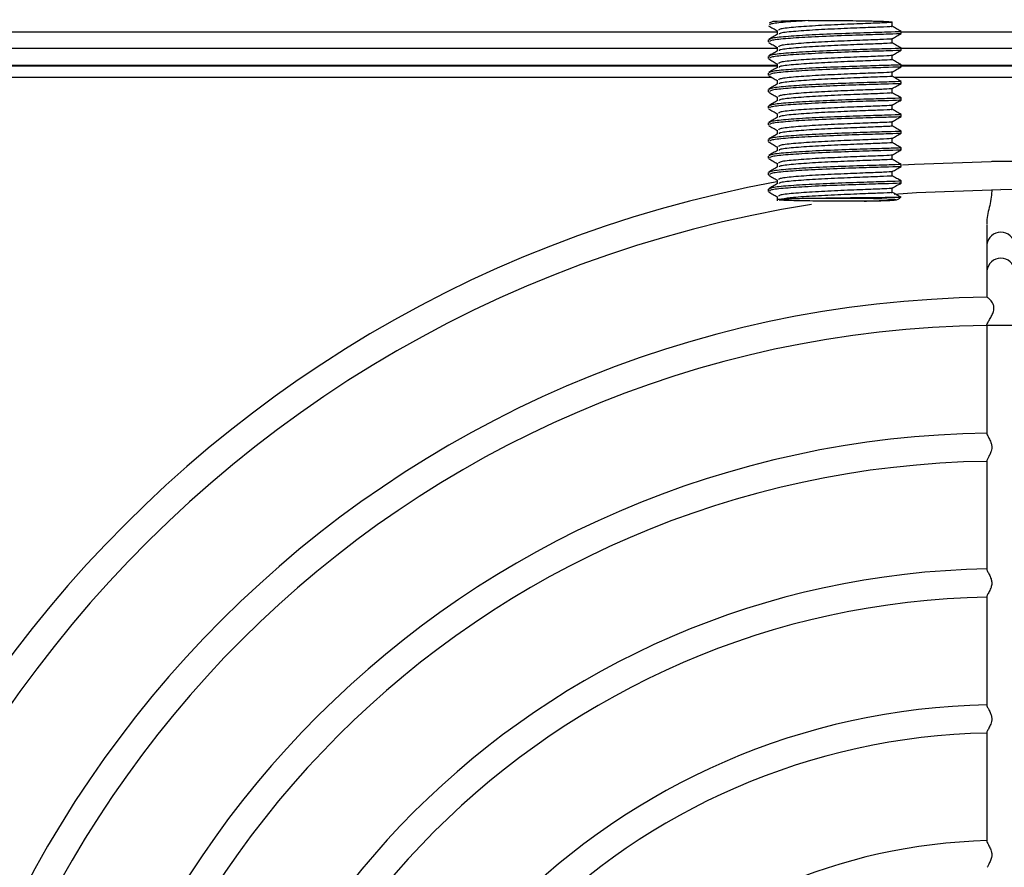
# Model space of a CAD drawing. Header units: millimetres. Extents: x -0.43 to 1.28, y -0.94 to 1.34.
# Tile 8 of 177: x 0.2151 to 0.2743, y -0.5154 to -0.4644. Entities that reach past the tile are written whole.
import ezdxf

# ---------------------------------------------------------------- set-up
doc = ezdxf.new("R2010")
doc.units = ezdxf.units.MM

msp = doc.modelspace()

# ---------------------------------------------------------------- linework, layer by layer
at = {"color": 7, "linetype": 'Continuous', "lineweight": 25}
for p, q in [((0.260385, -0.464479), (0.26016, -0.464576)), ((0.260651, -0.465014), (0.260651, -0.465249)), ((0.267568, -0.464764), (0.267568, -0.464514)), ((0.260109, -0.465576), (0.260109, -0.465701)), ((0.267568, -0.465763), (0.267568, -0.465514)), ((0.268109, -0.465201), (0.268109, -0.465076)), ((0.260651, -0.466013), (0.260651, -0.466248)), ((0.268109, -0.466201), (0.268109, -0.466075)), ((0.260109, -0.466575), (0.260109, -0.4667)), ((0.267568, -0.466763), (0.267568, -0.466514)), ((0.260651, -0.467158), (0.213763, -0.467158)), ((0.260651, -0.46712), (0.213827, -0.46712)), ((0.260651, -0.467013), (0.260651, -0.467248)), ((0.268109, -0.4672), (0.268109, -0.467075)), ((0.340357, -0.46712), (0.268109, -0.46712)), ((0.340357, -0.467158), (0.268109, -0.467158)), ((0.260331, -0.467843), (0.213961, -0.467843)), ((0.260109, -0.467575), (0.260109, -0.4677)), ((0.267568, -0.467763), (0.267568, -0.467514)), ((0.340069, -0.467843), (0.267708, -0.467843)), ((0.260109, -0.468575), (0.260109, -0.4687)), ((0.260651, -0.468013), (0.260651, -0.468247)), ((0.267568, -0.468762), (0.267568, -0.468513)), ((0.268109, -0.4682), (0.268109, -0.468075)), ((0.260651, -0.469012), (0.260651, -0.469247)), ((0.268109, -0.469199), (0.268109, -0.469074)), ((0.260109, -0.469574), (0.260109, -0.469699)), ((0.267568, -0.469762), (0.267568, -0.469513)), ((0.260651, -0.470012), (0.260651, -0.470247)), ((0.268109, -0.470199), (0.268109, -0.470074)), ((0.260109, -0.470574), (0.260109, -0.470699)), ((0.267568, -0.470762), (0.267568, -0.470513)), ((0.260651, -0.471012), (0.260651, -0.471246)), ((0.267568, -0.471761), (0.267568, -0.471512)), ((0.268109, -0.471199), (0.268109, -0.471074)), ((0.260109, -0.471574), (0.260109, -0.471699)), ((0.260651, -0.472011), (0.260651, -0.472246)), ((0.268109, -0.472198), (0.268109, -0.472073)), ((0.260109, -0.472573), (0.260109, -0.472698)), ((0.267568, -0.472761), (0.267568, -0.472512)), ((0.260651, -0.473011), (0.260651, -0.473246)), ((0.268109, -0.473198), (0.268109, -0.473073)), ((0.273562, -0.472893), (0.273562, -0.472895)), ((0.274657, -0.472893), (0.273562, -0.472893)), ((0.260109, -0.473573), (0.260109, -0.473698)), ((0.267568, -0.473761), (0.267568, -0.473512)), ((0.260651, -0.474011), (0.260651, -0.474245)), ((0.267568, -0.47476), (0.267568, -0.474511)), ((0.268109, -0.474198), (0.268109, -0.474073)), ((0.260109, -0.474573), (0.260109, -0.474698)), ((0.260651, -0.47501), (0.260651, -0.47526)), ((0.273259, -0.476708), (0.273259, -0.477896)), ((0.273259, -0.477896), (0.273259, -0.479467)), ((0.273259, -0.479467), (0.273259, -0.481088)), ((0.273259, -0.48277), (0.273259, -0.489285)), ((0.273259, -0.49093), (0.273259, -0.497464)), ((0.273259, -0.499102), (0.273259, -0.505641)), ((0.273259, -0.507285), (0.273259, -0.513823))]:
    msp.add_line(p, q, dxfattribs=at)
at = {"color": 250, "linetype": 'Continuous', "lineweight": 25}
for p, q in [((0.213832, -0.465094), (0.260651, -0.465094)), ((0.268109, -0.465094), (0.280109, -0.465094)), ((0.260651, -0.466094), (0.214109, -0.466094)), ((0.280109, -0.466094), (0.268109, -0.466094)), ((0.274959, -0.48277), (0.273259, -0.48277))]:
    msp.add_line(p, q, dxfattribs=at)
at = {"color": 7, "linetype": 'Continuous', "lineweight": 25, "flags": 128}
for points in [[(0.274106, -0.472893), (0.268913, -0.473074), (0.268181, -0.473129)], [(0.267696, -0.474876), (0.269034, -0.47477), (0.274109, -0.474593)], [(0.267339, -0.475245), (0.266789, -0.475264), (0.265819, -0.475283)]]:
    msp.add_lwpolyline(points, dxfattribs=at)
at = {"color": 250, "linetype": 'Continuous', "lineweight": 25, "flags": 128}
msp.add_lwpolyline([(0.262998, -0.475105), (0.2642, -0.475101), (0.265392, -0.475107), (0.266446, -0.475123), (0.267249, -0.475146), (0.267714, -0.475176), (0.26779, -0.475207), (0.26747, -0.475238), (0.267339, -0.475245)], dxfattribs=at)
at = {"color": 7, "linetype": 'Continuous', "lineweight": 25}
for centre, radius, start, end in [((0.262723, -0.511396), 0.046975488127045, 90.263749, 92.853665), ((0.274109, -0.547343), 0.07445, 270, 90.00257), ((0.274109, -0.547343), 0.07445, 100.435006, 270), ((0.274109, -0.547343), 0.07275, 99.010002, 90), ((0.274109, -0.547343), 0.0662722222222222, 90.717979, 179.281242), ((0.274109, -0.547343), 0.0645722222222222, 90.749594, 179.24782), ((0.274109, -0.547343), 0.0580944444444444, 90.804535, 179.190398), ((0.274109, -0.547343), 0.0563944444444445, 90.836831, 179.164781), ((0.274109, -0.547343), 0.0499166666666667, 90.938965, 179.057754), ((0.274109, -0.547343), 0.0482166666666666, 90.972705, 179.016622), ((0.274109, -0.547343), 0.0417388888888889, 91.120649, 178.877053), ((0.274109, -0.547343), 0.0400388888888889, 91.179064, 178.826987), ((0.274109, -0.547343), 0.0335611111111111, 91.39499, 178.601274)]:
    msp.add_arc(centre, radius, start, end, dxfattribs=at)
at = {"color": 250, "linetype": 'Continuous', "lineweight": 25}
for centre in [(0.274109, -0.478014), (0.274109, -0.479586)]:
    msp.add_arc(centre, 0.0008582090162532, 7.9311, 172.0689, dxfattribs=at)
at = {"color": 7, "linetype": 'Continuous', "lineweight": 25}
for points, knots in [([(0.2028966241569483, -0.3640652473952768), (0.2028966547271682, -0.3640651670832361), (0.2028966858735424, -0.3640650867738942), (0.2028967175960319, -0.3640650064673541), (0.3469567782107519, 0.000627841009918), (0.0640693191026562, -0.7287830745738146), (0.2028966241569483, -0.3640652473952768)], [0, 0, 0, 0, 2.6424386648e-06, 2.6424386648e-06, 2.6424386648e-06, 2.9008513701e-06, 2.9008513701e-06, 2.9008513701e-06, 2.9008513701e-06]), ([(0.262507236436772, -0.4644209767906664), (0.2620282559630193, -0.4644504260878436), (0.2610667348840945, -0.4645095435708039), (0.260213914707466, -0.4646089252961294), (0.2601994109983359, -0.4646734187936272), (0.2601931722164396, -0.4647011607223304)], [0, 0, 0, 0, 0.3612855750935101, 0.7252564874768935, 1, 1, 1, 1]), ([(0.2625072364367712, -0.4644209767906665), (0.262797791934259, -0.4644182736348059), (0.2630945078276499, -0.4644164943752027), (0.2636998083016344, -0.4644147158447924), (0.26401119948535, -0.4644147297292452), (0.2646147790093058, -0.464416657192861), (0.2649118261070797, -0.4644185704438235), (0.2654869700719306, -0.4644243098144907), (0.2657558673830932, -0.4644280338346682), (0.2661318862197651, -0.4644348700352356), (0.2662534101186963, -0.464437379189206), (0.2664821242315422, -0.4644427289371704), (0.2665893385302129, -0.4644455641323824), (0.2667898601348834, -0.4644515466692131), (0.2668828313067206, -0.4644547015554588), (0.2670536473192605, -0.4644613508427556), (0.2671317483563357, -0.4644648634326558), (0.2673363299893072, -0.46447561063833), (0.267436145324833, -0.4644831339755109), (0.2675611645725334, -0.4644989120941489), (0.2675842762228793, -0.464506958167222), (0.2675672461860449, -0.4645150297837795)], [0, 0, 0, 0, 0.1249999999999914, 0.1249999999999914, 0.2499999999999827, 0.2499999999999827, 0.3749999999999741, 0.3749999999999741, 0.4999999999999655, 0.4999999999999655, 0.5624999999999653, 0.5624999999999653, 0.624999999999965, 0.624999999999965, 0.6874999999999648, 0.6874999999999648, 0.7499999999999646, 0.7499999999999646, 0.8749999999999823, 0.8749999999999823, 1, 1, 1, 1]), ([(0.2601341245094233, -0.4647300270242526), (0.2602245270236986, -0.4647822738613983), (0.2603967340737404, -0.4648817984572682), (0.2605687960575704, -0.4649812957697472), (0.2606505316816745, -0.4650285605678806)], [0, 0, 0, 0, 0.5249640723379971, 0.9999999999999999, 0.9999999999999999, 0.9999999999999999, 0.9999999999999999]), ([(0.2675672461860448, -0.4645150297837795), (0.2675633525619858, -0.4645166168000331), (0.2675361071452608, -0.4645277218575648), (0.2671551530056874, -0.4645543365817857), (0.2660234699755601, -0.4645930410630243), (0.2645052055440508, -0.4646543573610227), (0.2628985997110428, -0.4647295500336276), (0.2615627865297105, -0.4648249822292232), (0.26074004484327, -0.4649234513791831), (0.2607278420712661, -0.4649873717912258), (0.2607228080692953, -0.4650137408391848)], [0, 0, 0, 0, 0.0244220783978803, 0.1708921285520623, 0.3151720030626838, 0.4616966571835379, 0.6063392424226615, 0.7518421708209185, 0.8976276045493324, 0.9999999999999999, 0.9999999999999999, 0.9999999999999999, 0.9999999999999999]), ([(0.2674973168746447, -0.4647613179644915), (0.2675215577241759, -0.4647641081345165), (0.2676357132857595, -0.4647772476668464), (0.2671241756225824, -0.4648039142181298), (0.2660316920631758, -0.4648430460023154), (0.2645036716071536, -0.464904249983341), (0.2628966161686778, -0.4649794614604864), (0.2615723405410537, -0.4650749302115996), (0.2607946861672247, -0.4651634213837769), (0.2607693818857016, -0.4652171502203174), (0.2607617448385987, -0.4652333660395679)], [0, 0, 0, 0, 0.040471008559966, 0.1905869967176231, 0.3384582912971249, 0.4886302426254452, 0.6368732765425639, 0.7859980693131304, 0.9354123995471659, 0.9999999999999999, 0.9999999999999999, 0.9999999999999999, 0.9999999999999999]), ([(0.2681084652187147, -0.4650751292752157), (0.2680181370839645, -0.4650229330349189), (0.2678375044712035, -0.4649185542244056), (0.2676567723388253, -0.4648140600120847), (0.2675664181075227, -0.4647618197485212)], [0, 0, 0, 0, 0.5000654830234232, 1, 1, 1, 1]), ([(0.2606762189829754, -0.4652336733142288), (0.260585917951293, -0.4652858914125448), (0.2604052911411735, -0.4653903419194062), (0.2602245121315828, -0.4654948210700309), (0.260134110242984, -0.4655470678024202)], [0, 0, 0, 0, 0.4999314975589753, 1, 1, 1, 1]), ([(0.2680298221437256, -0.4650743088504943), (0.268056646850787, -0.4650764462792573), (0.2681867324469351, -0.4650868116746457), (0.2675952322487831, -0.4651086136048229), (0.2663330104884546, -0.4651430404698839), (0.2645642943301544, -0.4652020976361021), (0.2627462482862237, -0.4652764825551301), (0.2612500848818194, -0.4653714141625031), (0.2602651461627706, -0.4654728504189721), (0.2601936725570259, -0.4655430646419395), (0.2601602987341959, -0.4655758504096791)], [0, 0, 0, 0, 0.0375361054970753, 0.1820301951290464, 0.3243660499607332, 0.4689139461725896, 0.6116072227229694, 0.7468802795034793, 0.8818084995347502, 1, 1, 1, 1]), ([(0.2680177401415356, -0.4652015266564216), (0.2680393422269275, -0.46520418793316), (0.2681250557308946, -0.4652147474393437), (0.2674307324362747, -0.465238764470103), (0.2660705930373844, -0.4652760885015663), (0.2642716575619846, -0.4653370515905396), (0.2624899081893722, -0.4654155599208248), (0.2610807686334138, -0.4655099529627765), (0.260211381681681, -0.4656084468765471), (0.2601986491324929, -0.4656730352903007), (0.2601931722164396, -0.465700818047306)], [0, 0, 0, 0, 0.0493289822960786, 0.1957292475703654, 0.3399026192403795, 0.4848694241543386, 0.6289911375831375, 0.7630312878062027, 0.8980677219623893, 1, 1, 1, 1]), ([(0.267567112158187, -0.4655147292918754), (0.2675632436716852, -0.4655163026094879), (0.2675359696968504, -0.4655273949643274), (0.2671551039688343, -0.4655539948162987), (0.2660234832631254, -0.4655926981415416), (0.2645052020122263, -0.4656540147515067), (0.2628986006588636, -0.465729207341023), (0.2615627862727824, -0.4658246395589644), (0.2607400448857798, -0.4659231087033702), (0.2607278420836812, -0.4659870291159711), (0.2607228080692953, -0.4660133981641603)], [0, 0, 0, 0, 0.02421390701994, 0.1707152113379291, 0.3150258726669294, 0.4615817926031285, 0.6062552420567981, 0.7517892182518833, 0.8976057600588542, 0.9999999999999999, 0.9999999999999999, 0.9999999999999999, 0.9999999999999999]), ([(0.2675671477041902, -0.4655147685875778), (0.2676574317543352, -0.4654625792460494), (0.2678380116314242, -0.4653581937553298), (0.2680185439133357, -0.4652538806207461), (0.2681088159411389, -0.4652017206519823)], [0, 0, 0, 0, 0.4999673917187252, 1, 1, 1, 1]), ([(0.2601341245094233, -0.4657296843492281), (0.2602245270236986, -0.4657819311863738), (0.2603967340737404, -0.4658814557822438), (0.2605687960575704, -0.4659809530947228), (0.2606505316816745, -0.4660282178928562)], [0, 0, 0, 0, 0.5249640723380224, 0.9999999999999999, 0.9999999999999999, 0.9999999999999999, 0.9999999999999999]), ([(0.2680298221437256, -0.4660739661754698), (0.268056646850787, -0.4660761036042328), (0.2681867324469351, -0.4660864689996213), (0.2675952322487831, -0.4661082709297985), (0.2663330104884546, -0.4661426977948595), (0.2645642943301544, -0.4662017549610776), (0.2627462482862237, -0.4662761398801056), (0.2612500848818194, -0.4663710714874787), (0.2602651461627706, -0.4664725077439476), (0.2601936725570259, -0.466542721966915), (0.2601602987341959, -0.4665755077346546)], [0, 0, 0, 0, 0.0375361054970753, 0.1820301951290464, 0.3243660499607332, 0.4689139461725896, 0.6116072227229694, 0.7468802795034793, 0.8818084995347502, 1, 1, 1, 1]), ([(0.2680177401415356, -0.4662011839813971), (0.2680393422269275, -0.4662038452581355), (0.2681250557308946, -0.4662144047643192), (0.2674307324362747, -0.4662384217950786), (0.2660705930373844, -0.4662757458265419), (0.2642716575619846, -0.466336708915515), (0.2624899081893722, -0.4664152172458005), (0.2610807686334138, -0.4665096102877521), (0.260211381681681, -0.4666081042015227), (0.2601986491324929, -0.4666726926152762), (0.2601931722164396, -0.4667004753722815)], [0, 0, 0, 0, 0.0493289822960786, 0.1957292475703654, 0.3399026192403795, 0.4848694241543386, 0.6289911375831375, 0.7630312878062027, 0.8980677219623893, 1, 1, 1, 1]), ([(0.2674973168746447, -0.4657609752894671), (0.2675215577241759, -0.4657637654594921), (0.2676357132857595, -0.4657769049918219), (0.2671241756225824, -0.4658035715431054), (0.2660316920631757, -0.4658427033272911), (0.2645036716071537, -0.4659039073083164), (0.2628966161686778, -0.4659791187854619), (0.2615723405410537, -0.4660745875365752), (0.2607946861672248, -0.4661630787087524), (0.2607693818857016, -0.466216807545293), (0.2607617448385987, -0.4662330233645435)], [0, 0, 0, 0, 0.040471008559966, 0.1905869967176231, 0.3384582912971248, 0.4886302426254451, 0.6368732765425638, 0.7859980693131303, 0.9354123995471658, 1, 1, 1, 1]), ([(0.2681084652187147, -0.4660747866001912), (0.2680181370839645, -0.4660225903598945), (0.2678375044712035, -0.4659182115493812), (0.2676567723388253, -0.4658137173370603), (0.2675664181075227, -0.4657614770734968)], [0, 0, 0, 0, 0.5000654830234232, 1, 1, 1, 1]), ([(0.2675671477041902, -0.4665144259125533), (0.2676574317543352, -0.466462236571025), (0.2678380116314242, -0.4663578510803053), (0.2680185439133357, -0.4662535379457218), (0.2681088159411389, -0.4662013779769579)], [0, 0, 0, 0, 0.4999673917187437, 1, 1, 1, 1]), ([(0.2606762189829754, -0.4662333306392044), (0.260585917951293, -0.4662855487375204), (0.2604052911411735, -0.4663899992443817), (0.2602245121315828, -0.4664944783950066), (0.260134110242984, -0.4665467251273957)], [0, 0, 0, 0, 0.4999314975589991, 1, 1, 1, 1]), ([(0.2601341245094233, -0.4667293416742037), (0.2602245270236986, -0.4667815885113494), (0.2603967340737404, -0.4668811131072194), (0.2605687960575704, -0.4669806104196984), (0.2606505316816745, -0.4670278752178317)], [0, 0, 0, 0, 0.5249640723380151, 1, 1, 1, 1]), ([(0.267567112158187, -0.466514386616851), (0.2675632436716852, -0.4665159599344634), (0.2675359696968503, -0.4665270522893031), (0.2671551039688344, -0.4665536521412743), (0.2660234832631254, -0.4665923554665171), (0.2645052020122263, -0.4666536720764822), (0.2628986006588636, -0.4667288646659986), (0.2615627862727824, -0.4668242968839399), (0.2607400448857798, -0.4669227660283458), (0.2607278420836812, -0.4669866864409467), (0.2607228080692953, -0.4670130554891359)], [0, 0, 0, 0, 0.024213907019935, 0.1707152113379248, 0.3150258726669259, 0.4615817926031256, 0.606255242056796, 0.7517892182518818, 0.8976057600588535, 1, 1, 1, 1]), ([(0.2674973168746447, -0.4667606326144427), (0.2675215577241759, -0.4667634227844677), (0.2676357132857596, -0.4667765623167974), (0.2671241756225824, -0.4668032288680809), (0.2660316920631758, -0.4668423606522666), (0.2645036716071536, -0.466903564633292), (0.2628966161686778, -0.4669787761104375), (0.2615723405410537, -0.4670742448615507), (0.2607946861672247, -0.467162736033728), (0.2607693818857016, -0.4672164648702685), (0.2607617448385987, -0.4672326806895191)], [0, 0, 0, 0, 0.0404710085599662, 0.1905869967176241, 0.3384582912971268, 0.4886302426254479, 0.6368732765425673, 0.7859980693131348, 0.935412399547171, 1, 1, 1, 1]), ([(0.2681084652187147, -0.4670744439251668), (0.2680181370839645, -0.4670222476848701), (0.2678375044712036, -0.4669178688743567), (0.2676567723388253, -0.4668133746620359), (0.2675664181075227, -0.4667611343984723)], [0, 0, 0, 0, 0.5000654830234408, 1, 1, 1, 1]), ([(0.2606762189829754, -0.4672329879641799), (0.260585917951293, -0.4672852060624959), (0.2604052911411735, -0.4673896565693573), (0.2602245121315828, -0.467494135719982), (0.260134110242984, -0.4675463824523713)], [0, 0, 0, 0, 0.4999314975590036, 1, 1, 1, 1]), ([(0.2680298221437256, -0.4670736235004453), (0.268056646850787, -0.4670757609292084), (0.2681867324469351, -0.4670861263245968), (0.2675952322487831, -0.4671079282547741), (0.2663330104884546, -0.467142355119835), (0.2645642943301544, -0.4672014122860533), (0.2627462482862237, -0.4672757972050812), (0.2612500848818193, -0.4673707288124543), (0.2602651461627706, -0.4674721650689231), (0.2601936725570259, -0.4675423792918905), (0.2601602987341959, -0.4675751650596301)], [0, 0, 0, 0, 0.0375361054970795, 0.18203019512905, 0.3243660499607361, 0.4689139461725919, 0.6116072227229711, 0.7468802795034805, 0.8818084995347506, 1, 1, 1, 1]), ([(0.2680177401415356, -0.4672008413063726), (0.2680393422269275, -0.4672035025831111), (0.2681250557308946, -0.4672140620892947), (0.2674307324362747, -0.4672380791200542), (0.2660705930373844, -0.4672754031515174), (0.2642716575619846, -0.4673363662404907), (0.2624899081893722, -0.467414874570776), (0.2610807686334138, -0.4675092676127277), (0.260211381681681, -0.4676077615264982), (0.2601986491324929, -0.4676723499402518), (0.2601931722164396, -0.4677001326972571)], [0, 0, 0, 0, 0.0493289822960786, 0.1957292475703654, 0.3399026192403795, 0.4848694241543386, 0.6289911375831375, 0.7630312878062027, 0.8980677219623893, 1, 1, 1, 1]), ([(0.2675671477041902, -0.467514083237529), (0.2676574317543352, -0.4674618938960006), (0.2678380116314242, -0.467357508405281), (0.2680185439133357, -0.4672531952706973), (0.2681088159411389, -0.4672010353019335)], [0, 0, 0, 0, 0.4999673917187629, 1, 1, 1, 1]), ([(0.2601341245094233, -0.4677289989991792), (0.2602245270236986, -0.4677812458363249), (0.2603967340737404, -0.4678807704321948), (0.2605687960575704, -0.4679802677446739), (0.2606505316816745, -0.4680275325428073)], [0, 0, 0, 0, 0.5249640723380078, 1, 1, 1, 1]), ([(0.267567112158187, -0.4675140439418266), (0.2675632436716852, -0.467515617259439), (0.2675359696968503, -0.4675267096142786), (0.2671551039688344, -0.4675533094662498), (0.2660234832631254, -0.4675920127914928), (0.2645052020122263, -0.4676533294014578), (0.2628986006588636, -0.4677285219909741), (0.2615627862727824, -0.4678239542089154), (0.2607400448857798, -0.4679224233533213), (0.2607278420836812, -0.4679863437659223), (0.2607228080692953, -0.4680127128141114)], [0, 0, 0, 0, 0.024213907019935, 0.1707152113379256, 0.3150258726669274, 0.4615817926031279, 0.606255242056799, 0.7517892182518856, 0.8976057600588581, 1, 1, 1, 1]), ([(0.2674973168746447, -0.4677602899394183), (0.2675215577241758, -0.4677630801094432), (0.2676357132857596, -0.4677762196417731), (0.2671241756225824, -0.4678028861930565), (0.2660316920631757, -0.4678420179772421), (0.2645036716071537, -0.4679032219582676), (0.2628966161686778, -0.4679784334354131), (0.2615723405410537, -0.4680739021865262), (0.2607946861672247, -0.4681623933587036), (0.2607693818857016, -0.4682161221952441), (0.2607617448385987, -0.4682323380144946)], [0, 0, 0, 0, 0.0404710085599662, 0.1905869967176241, 0.3384582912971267, 0.4886302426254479, 0.6368732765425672, 0.7859980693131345, 0.9354123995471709, 1, 1, 1, 1]), ([(0.2681084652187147, -0.4680741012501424), (0.2680181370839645, -0.4680219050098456), (0.2678375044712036, -0.4679175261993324), (0.2676567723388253, -0.4678130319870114), (0.2675664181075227, -0.4677607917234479)], [0, 0, 0, 0, 0.5000654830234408, 1, 1, 1, 1]), ([(0.2606762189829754, -0.4682326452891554), (0.260585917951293, -0.4682848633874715), (0.2604052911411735, -0.4683893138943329), (0.2602245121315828, -0.4684937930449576), (0.260134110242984, -0.4685460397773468)], [0, 0, 0, 0, 0.4999314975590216, 1, 1, 1, 1]), ([(0.2680298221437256, -0.4680732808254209), (0.268056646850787, -0.468075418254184), (0.2681867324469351, -0.4680857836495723), (0.2675952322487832, -0.4681075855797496), (0.2663330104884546, -0.4681420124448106), (0.2645642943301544, -0.4682010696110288), (0.2627462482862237, -0.4682754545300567), (0.2612500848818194, -0.4683703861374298), (0.2602651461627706, -0.4684718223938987), (0.2601936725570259, -0.4685420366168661), (0.2601602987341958, -0.4685748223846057)], [0, 0, 0, 0, 0.0375361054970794, 0.1820301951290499, 0.3243660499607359, 0.4689139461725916, 0.6116072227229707, 0.7468802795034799, 0.8818084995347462, 1, 1, 1, 1]), ([(0.2680177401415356, -0.4682004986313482), (0.2680393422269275, -0.4682031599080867), (0.2681250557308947, -0.4682137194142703), (0.2674307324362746, -0.4682377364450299), (0.2660705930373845, -0.4682750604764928), (0.2642716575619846, -0.4683360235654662), (0.2624899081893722, -0.4684145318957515), (0.2610807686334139, -0.4685089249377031), (0.260211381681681, -0.4686074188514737), (0.2601986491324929, -0.4686720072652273), (0.2601931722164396, -0.4686997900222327)], [0, 0, 0, 0, 0.0493289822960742, 0.1957292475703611, 0.3399026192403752, 0.4848694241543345, 0.6289911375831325, 0.7630312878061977, 0.8980677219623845, 0.9999999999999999, 0.9999999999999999, 0.9999999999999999, 0.9999999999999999]), ([(0.267567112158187, -0.4685137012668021), (0.2675632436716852, -0.4685152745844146), (0.2675359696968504, -0.4685263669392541), (0.2671551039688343, -0.4685529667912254), (0.2660234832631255, -0.4685916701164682), (0.2645052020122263, -0.4686529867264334), (0.2628986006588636, -0.4687281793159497), (0.2615627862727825, -0.468823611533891), (0.2607400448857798, -0.4689220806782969), (0.2607278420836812, -0.4689860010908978), (0.2607228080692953, -0.4690123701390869)], [0, 0, 0, 0, 0.0242139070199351, 0.1707152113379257, 0.3150258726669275, 0.461581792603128, 0.6062552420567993, 0.7517892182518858, 0.8976057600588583, 0.9999999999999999, 0.9999999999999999, 0.9999999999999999, 0.9999999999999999]), ([(0.2675671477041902, -0.4685137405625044), (0.2676574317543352, -0.4684615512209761), (0.2678380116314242, -0.4683571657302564), (0.2680185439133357, -0.4682528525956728), (0.2681088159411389, -0.468200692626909)], [0, 0, 0, 0, 0.4999673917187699, 1, 1, 1, 1]), ([(0.2601341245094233, -0.4687286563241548), (0.2602245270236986, -0.4687809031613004), (0.2603967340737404, -0.4688804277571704), (0.2605687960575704, -0.4689799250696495), (0.2606505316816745, -0.4690271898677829)], [0, 0, 0, 0, 0.5249640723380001, 1, 1, 1, 1]), ([(0.2680298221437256, -0.4690729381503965), (0.268056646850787, -0.4690750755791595), (0.2681867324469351, -0.4690854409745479), (0.2675952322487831, -0.4691072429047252), (0.2663330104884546, -0.4691416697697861), (0.2645642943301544, -0.4692007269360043), (0.2627462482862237, -0.4692751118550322), (0.2612500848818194, -0.4693700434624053), (0.2602651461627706, -0.4694714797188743), (0.2601936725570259, -0.4695416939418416), (0.2601602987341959, -0.4695744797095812)], [0, 0, 0, 0, 0.0375361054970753, 0.1820301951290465, 0.3243660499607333, 0.4689139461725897, 0.6116072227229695, 0.7468802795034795, 0.8818084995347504, 1, 1, 1, 1]), ([(0.2674973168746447, -0.4687599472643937), (0.2675215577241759, -0.4687627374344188), (0.2676357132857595, -0.4687758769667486), (0.2671241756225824, -0.4688025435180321), (0.2660316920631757, -0.4688416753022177), (0.2645036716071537, -0.468902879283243), (0.2628966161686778, -0.4689780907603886), (0.2615723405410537, -0.4690735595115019), (0.2607946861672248, -0.469162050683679), (0.2607693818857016, -0.4692157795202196), (0.2607617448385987, -0.4692319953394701)], [0, 0, 0, 0, 0.040471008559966, 0.1905869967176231, 0.3384582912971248, 0.4886302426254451, 0.6368732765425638, 0.7859980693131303, 0.9354123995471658, 1, 1, 1, 1]), ([(0.2681084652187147, -0.4690737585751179), (0.2680181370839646, -0.4690215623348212), (0.2678375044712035, -0.4689171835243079), (0.2676567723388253, -0.4688126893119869), (0.2675664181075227, -0.4687604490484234)], [0, 0, 0, 0, 0.500065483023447, 1, 1, 1, 1]), ([(0.2606762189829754, -0.469232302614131), (0.260585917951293, -0.469284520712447), (0.2604052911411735, -0.4693889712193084), (0.2602245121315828, -0.4694934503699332), (0.260134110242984, -0.4695456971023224)], [0, 0, 0, 0, 0.4999314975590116, 1, 1, 1, 1]), ([(0.2601341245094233, -0.4697283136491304), (0.2602245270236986, -0.469780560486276), (0.2603967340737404, -0.469880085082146), (0.2605687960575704, -0.4699795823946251), (0.2606505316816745, -0.4700268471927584)], [0, 0, 0, 0, 0.5249640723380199, 1, 1, 1, 1]), ([(0.2680177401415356, -0.4692001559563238), (0.2680393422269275, -0.4692028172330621), (0.2681250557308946, -0.4692133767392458), (0.2674307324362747, -0.4692373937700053), (0.2660705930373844, -0.4692747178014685), (0.2642716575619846, -0.4693356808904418), (0.2624899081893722, -0.4694141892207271), (0.2610807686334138, -0.4695085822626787), (0.260211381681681, -0.4696070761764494), (0.2601986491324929, -0.4696716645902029), (0.2601931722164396, -0.4696994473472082)], [0, 0, 0, 0, 0.0493289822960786, 0.1957292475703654, 0.3399026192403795, 0.4848694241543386, 0.6289911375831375, 0.7630312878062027, 0.8980677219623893, 1, 1, 1, 1]), ([(0.267567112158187, -0.4695133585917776), (0.2675632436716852, -0.4695149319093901), (0.2675359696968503, -0.4695260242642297), (0.2671551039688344, -0.4695526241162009), (0.2660234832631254, -0.4695913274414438), (0.2645052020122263, -0.4696526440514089), (0.2628986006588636, -0.4697278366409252), (0.2615627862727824, -0.4698232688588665), (0.2607400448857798, -0.4699217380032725), (0.2607278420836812, -0.4699856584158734), (0.2607228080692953, -0.4700120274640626)], [0, 0, 0, 0, 0.0242139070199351, 0.1707152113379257, 0.3150258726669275, 0.461581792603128, 0.6062552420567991, 0.7517892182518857, 0.8976057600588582, 1, 1, 1, 1]), ([(0.2674973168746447, -0.4697596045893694), (0.2675215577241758, -0.4697623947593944), (0.2676357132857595, -0.4697755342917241), (0.2671241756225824, -0.4698022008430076), (0.2660316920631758, -0.4698413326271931), (0.2645036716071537, -0.4699025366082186), (0.2628966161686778, -0.4699777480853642), (0.2615723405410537, -0.4700732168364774), (0.2607946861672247, -0.4701617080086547), (0.2607693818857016, -0.4702154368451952), (0.2607617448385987, -0.4702316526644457)], [0, 0, 0, 0, 0.040471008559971, 0.1905869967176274, 0.3384582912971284, 0.4886302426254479, 0.6368732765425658, 0.7859980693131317, 0.9354123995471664, 1, 1, 1, 1]), ([(0.2681084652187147, -0.4700734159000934), (0.2680181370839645, -0.4700212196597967), (0.2678375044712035, -0.4699168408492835), (0.2676567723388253, -0.4698123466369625), (0.2675664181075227, -0.469760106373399)], [0, 0, 0, 0, 0.5000654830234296, 1, 1, 1, 1]), ([(0.2675671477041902, -0.46951339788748), (0.2676574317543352, -0.4694612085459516), (0.2678380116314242, -0.469356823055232), (0.2680185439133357, -0.4692525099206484), (0.2681088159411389, -0.4692003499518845)], [0, 0, 0, 0, 0.4999673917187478, 1, 1, 1, 1]), ([(0.2606762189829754, -0.4702319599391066), (0.260585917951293, -0.4702841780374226), (0.2604052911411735, -0.470388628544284), (0.2602245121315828, -0.4704931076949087), (0.260134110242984, -0.4705453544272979)], [0, 0, 0, 0, 0.4999314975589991, 1, 1, 1, 1]), ([(0.2680298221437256, -0.470072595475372), (0.268056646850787, -0.470074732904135), (0.2681867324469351, -0.4700850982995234), (0.2675952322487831, -0.4701069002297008), (0.2663330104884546, -0.4701413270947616), (0.2645642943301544, -0.4702003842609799), (0.2627462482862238, -0.4702747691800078), (0.2612500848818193, -0.4703697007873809), (0.2602651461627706, -0.4704711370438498), (0.2601936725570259, -0.4705413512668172), (0.2601602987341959, -0.4705741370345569)], [0, 0, 0, 0, 0.0375361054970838, 0.1820301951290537, 0.3243660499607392, 0.4689139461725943, 0.6116072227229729, 0.7468802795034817, 0.8818084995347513, 1, 1, 1, 1]), ([(0.2680177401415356, -0.4701998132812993), (0.2680393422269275, -0.4702024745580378), (0.2681250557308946, -0.4702130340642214), (0.2674307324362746, -0.4702370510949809), (0.2660705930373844, -0.470274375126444), (0.2642716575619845, -0.4703353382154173), (0.2624899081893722, -0.4704138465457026), (0.2610807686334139, -0.4705082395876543), (0.260211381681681, -0.4706067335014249), (0.2601986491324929, -0.4706713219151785), (0.2601931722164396, -0.4706991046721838)], [0, 0, 0, 0, 0.0493289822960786, 0.1957292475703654, 0.3399026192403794, 0.4848694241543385, 0.6289911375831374, 0.7630312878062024, 0.8980677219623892, 1, 1, 1, 1]), ([(0.2675671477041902, -0.4705130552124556), (0.2676574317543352, -0.4704608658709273), (0.2678380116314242, -0.4703564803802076), (0.2680185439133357, -0.470252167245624), (0.2681088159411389, -0.4702000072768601)], [0, 0, 0, 0, 0.4999673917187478, 1, 1, 1, 1]), ([(0.2601341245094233, -0.4707279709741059), (0.2602245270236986, -0.4707802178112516), (0.2603967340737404, -0.4708797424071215), (0.2605687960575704, -0.4709792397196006), (0.2606505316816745, -0.471026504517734)], [0, 0, 0, 0, 0.5249640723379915, 1, 1, 1, 1]), ([(0.267567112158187, -0.4705130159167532), (0.2675632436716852, -0.4705145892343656), (0.2675359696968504, -0.4705256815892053), (0.2671551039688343, -0.4705522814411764), (0.2660234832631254, -0.4705909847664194), (0.2645052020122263, -0.4706523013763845), (0.2628986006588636, -0.4707274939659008), (0.2615627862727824, -0.4708229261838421), (0.2607400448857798, -0.4709213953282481), (0.2607278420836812, -0.4709853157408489), (0.2607228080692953, -0.471011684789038)], [0, 0, 0, 0, 0.0242139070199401, 0.1707152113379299, 0.315025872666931, 0.4615817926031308, 0.6062552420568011, 0.751789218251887, 0.8976057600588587, 1, 1, 1, 1]), ([(0.2674973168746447, -0.4707592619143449), (0.2675215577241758, -0.4707620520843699), (0.2676357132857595, -0.4707751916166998), (0.2671241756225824, -0.4708018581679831), (0.2660316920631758, -0.4708409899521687), (0.2645036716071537, -0.4709021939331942), (0.2628966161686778, -0.4709774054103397), (0.2615723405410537, -0.4710728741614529), (0.2607946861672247, -0.4711613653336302), (0.2607693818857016, -0.4712150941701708), (0.2607617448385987, -0.4712313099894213)], [0, 0, 0, 0, 0.0404710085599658, 0.1905869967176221, 0.3384582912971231, 0.4886302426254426, 0.6368732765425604, 0.7859980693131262, 0.9354123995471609, 1, 1, 1, 1]), ([(0.2681084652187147, -0.471073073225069), (0.2680181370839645, -0.4710208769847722), (0.2678375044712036, -0.470916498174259), (0.2676567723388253, -0.4708120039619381), (0.2675664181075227, -0.4707597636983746)], [0, 0, 0, 0, 0.5000654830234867, 0.9999999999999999, 0.9999999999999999, 0.9999999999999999, 0.9999999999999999]), ([(0.2606762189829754, -0.4712316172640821), (0.260585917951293, -0.4712838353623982), (0.2604052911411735, -0.4713882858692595), (0.2602245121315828, -0.4714927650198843), (0.260134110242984, -0.4715450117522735)], [0, 0, 0, 0, 0.4999314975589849, 1, 1, 1, 1]), ([(0.2680298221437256, -0.4710722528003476), (0.268056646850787, -0.4710743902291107), (0.2681867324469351, -0.4710847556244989), (0.2675952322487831, -0.4711065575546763), (0.2663330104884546, -0.4711409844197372), (0.2645642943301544, -0.4712000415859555), (0.2627462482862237, -0.4712744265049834), (0.2612500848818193, -0.4713693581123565), (0.2602651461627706, -0.4714707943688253), (0.2601936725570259, -0.4715410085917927), (0.2601602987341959, -0.4715737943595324)], [0, 0, 0, 0, 0.0375361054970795, 0.18203019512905, 0.3243660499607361, 0.4689139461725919, 0.6116072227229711, 0.7468802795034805, 0.8818084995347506, 1, 1, 1, 1]), ([(0.2680177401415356, -0.4711994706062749), (0.2680393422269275, -0.4712021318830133), (0.2681250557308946, -0.471212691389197), (0.2674307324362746, -0.4712367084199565), (0.2660705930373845, -0.4712740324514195), (0.2642716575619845, -0.4713349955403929), (0.2624899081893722, -0.4714135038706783), (0.2610807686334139, -0.4715078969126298), (0.260211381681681, -0.4716063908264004), (0.2601986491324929, -0.4716709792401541), (0.2601931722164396, -0.4716987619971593)], [0, 0, 0, 0, 0.0493289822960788, 0.1957292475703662, 0.3399026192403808, 0.4848694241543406, 0.6289911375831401, 0.7630312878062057, 0.8980677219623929, 0.9999999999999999, 0.9999999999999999, 0.9999999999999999, 0.9999999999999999]), ([(0.267567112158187, -0.4715126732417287), (0.2675632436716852, -0.4715142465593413), (0.2675359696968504, -0.4715253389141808), (0.2671551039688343, -0.4715519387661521), (0.2660234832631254, -0.4715906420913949), (0.2645052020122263, -0.4716519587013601), (0.2628986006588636, -0.4717271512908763), (0.2615627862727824, -0.4718225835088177), (0.2607400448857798, -0.4719210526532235), (0.2607278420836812, -0.4719849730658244), (0.2607228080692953, -0.4720113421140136)], [0, 0, 0, 0, 0.0242139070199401, 0.1707152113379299, 0.3150258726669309, 0.4615817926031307, 0.6062552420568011, 0.7517892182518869, 0.8976057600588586, 1, 1, 1, 1]), ([(0.2675671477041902, -0.4715127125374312), (0.2676574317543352, -0.4714605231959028), (0.2678380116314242, -0.4713561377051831), (0.2680185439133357, -0.4712518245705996), (0.2681088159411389, -0.4711996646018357)], [0, 0, 0, 0, 0.4999673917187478, 1, 1, 1, 1]), ([(0.2601341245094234, -0.4717276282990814), (0.2602245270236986, -0.4717798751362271), (0.2603967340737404, -0.471879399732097), (0.2605687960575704, -0.4719788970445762), (0.2606505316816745, -0.4720261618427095)], [0, 0, 0, 0, 0.5249640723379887, 1, 1, 1, 1]), ([(0.2680298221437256, -0.4720719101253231), (0.268056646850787, -0.4720740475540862), (0.2681867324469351, -0.4720844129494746), (0.2675952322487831, -0.4721062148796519), (0.2663330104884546, -0.4721406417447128), (0.2645642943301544, -0.4721996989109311), (0.2627462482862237, -0.4722740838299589), (0.2612500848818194, -0.472369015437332), (0.2602651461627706, -0.472470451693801), (0.2601936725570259, -0.4725406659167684), (0.2601602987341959, -0.4725734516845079)], [0, 0, 0, 0, 0.0375361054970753, 0.1820301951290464, 0.3243660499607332, 0.4689139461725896, 0.6116072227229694, 0.7468802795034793, 0.8818084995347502, 1, 1, 1, 1]), ([(0.2674973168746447, -0.4717589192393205), (0.2675215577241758, -0.4717617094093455), (0.2676357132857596, -0.4717748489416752), (0.2671241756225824, -0.4718015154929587), (0.2660316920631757, -0.4718406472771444), (0.2645036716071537, -0.4719018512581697), (0.2628966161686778, -0.4719770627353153), (0.2615723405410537, -0.4720725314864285), (0.2607946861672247, -0.4721610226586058), (0.2607693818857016, -0.4722147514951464), (0.2607617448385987, -0.4722309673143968)], [0, 0, 0, 0, 0.040471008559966, 0.1905869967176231, 0.338458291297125, 0.4886302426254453, 0.6368732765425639, 0.7859980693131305, 0.935412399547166, 0.9999999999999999, 0.9999999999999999, 0.9999999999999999, 0.9999999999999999]), ([(0.2681084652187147, -0.4720727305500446), (0.2680181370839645, -0.4720205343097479), (0.2678375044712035, -0.4719161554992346), (0.2676567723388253, -0.4718116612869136), (0.2675664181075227, -0.4717594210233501)], [0, 0, 0, 0, 0.5000654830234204, 1, 1, 1, 1]), ([(0.2606762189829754, -0.4722312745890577), (0.260585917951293, -0.4722834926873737), (0.2604052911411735, -0.472387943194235), (0.2602245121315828, -0.4724924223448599), (0.260134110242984, -0.4725446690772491)], [0, 0, 0, 0, 0.4999314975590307, 1, 1, 1, 1]), ([(0.2601341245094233, -0.472727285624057), (0.2602245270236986, -0.4727795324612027), (0.2603967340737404, -0.4728790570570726), (0.2605687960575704, -0.4729785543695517), (0.2606505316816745, -0.4730258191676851)], [0, 0, 0, 0, 0.5249640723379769, 1, 1, 1, 1]), ([(0.2680177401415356, -0.4721991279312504), (0.2680393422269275, -0.4722017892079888), (0.2681250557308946, -0.4722123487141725), (0.2674307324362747, -0.472236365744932), (0.2660705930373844, -0.4722736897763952), (0.2642716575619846, -0.4723346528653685), (0.2624899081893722, -0.4724131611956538), (0.2610807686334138, -0.4725075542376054), (0.260211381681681, -0.472606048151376), (0.2601986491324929, -0.4726706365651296), (0.2601931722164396, -0.4726984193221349)], [0, 0, 0, 0, 0.0493289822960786, 0.1957292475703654, 0.3399026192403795, 0.4848694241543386, 0.6289911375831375, 0.7630312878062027, 0.8980677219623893, 1, 1, 1, 1]), ([(0.267567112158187, -0.4725123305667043), (0.2675632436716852, -0.4725139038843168), (0.2675359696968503, -0.4725249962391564), (0.2671551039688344, -0.4725515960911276), (0.2660234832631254, -0.4725902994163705), (0.2645052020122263, -0.4726516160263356), (0.2628986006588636, -0.4727268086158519), (0.2615627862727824, -0.4728222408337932), (0.2607400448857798, -0.4729207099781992), (0.2607278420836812, -0.4729846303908), (0.2607228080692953, -0.4730109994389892)], [0, 0, 0, 0, 0.0242139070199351, 0.1707152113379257, 0.3150258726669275, 0.461581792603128, 0.6062552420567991, 0.7517892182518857, 0.8976057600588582, 1, 1, 1, 1]), ([(0.2675671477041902, -0.4725123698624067), (0.2676574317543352, -0.4724601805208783), (0.2678380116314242, -0.4723557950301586), (0.2680185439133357, -0.472251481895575), (0.2681088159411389, -0.4721993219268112)], [0, 0, 0, 0, 0.4999673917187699, 1, 1, 1, 1]), ([(0.2606762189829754, -0.4732309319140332), (0.260585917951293, -0.4732831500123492), (0.2604052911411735, -0.4733876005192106), (0.2602245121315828, -0.4734920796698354), (0.260134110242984, -0.4735443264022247)], [0, 0, 0, 0, 0.4999314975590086, 1, 1, 1, 1]), ([(0.2680298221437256, -0.4730715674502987), (0.268056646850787, -0.4730737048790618), (0.268186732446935, -0.4730840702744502), (0.2675952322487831, -0.4731058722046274), (0.2663330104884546, -0.4731402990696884), (0.2645642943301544, -0.4731993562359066), (0.2627462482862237, -0.4732737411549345), (0.2612500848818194, -0.4733686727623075), (0.2602651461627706, -0.4734701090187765), (0.2601936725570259, -0.4735403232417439), (0.2601602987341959, -0.4735731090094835)], [0, 0, 0, 0, 0.0375361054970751, 0.1820301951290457, 0.3243660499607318, 0.4689139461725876, 0.6116072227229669, 0.7468802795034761, 0.8818084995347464, 1, 1, 1, 1]), ([(0.2680177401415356, -0.4731987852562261), (0.2680393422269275, -0.4732014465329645), (0.2681250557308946, -0.4732120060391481), (0.2674307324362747, -0.4732360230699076), (0.2660705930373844, -0.4732733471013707), (0.2642716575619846, -0.473334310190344), (0.2624899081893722, -0.4734128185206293), (0.2610807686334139, -0.4735072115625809), (0.260211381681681, -0.4736057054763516), (0.2601986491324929, -0.4736702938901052), (0.2601931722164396, -0.4736980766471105)], [0, 0, 0, 0, 0.0493289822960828, 0.195729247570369, 0.3399026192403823, 0.4848694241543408, 0.628991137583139, 0.7630312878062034, 0.8980677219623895, 1, 1, 1, 1]), ([(0.2674973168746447, -0.472758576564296), (0.2675215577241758, -0.472761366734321), (0.2676357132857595, -0.4727745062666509), (0.2671241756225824, -0.4728011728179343), (0.2660316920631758, -0.4728403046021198), (0.2645036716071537, -0.4729015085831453), (0.2628966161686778, -0.4729767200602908), (0.2615723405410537, -0.4730721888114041), (0.2607946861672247, -0.4731606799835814), (0.2607693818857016, -0.4732144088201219), (0.2607617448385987, -0.4732306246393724)], [0, 0, 0, 0, 0.040471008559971, 0.1905869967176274, 0.3384582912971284, 0.4886302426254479, 0.6368732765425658, 0.7859980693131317, 0.9354123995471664, 1, 1, 1, 1]), ([(0.2681084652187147, -0.4730723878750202), (0.2680181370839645, -0.4730201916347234), (0.2678375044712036, -0.4729158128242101), (0.2676567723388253, -0.4728113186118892), (0.2675664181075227, -0.4727590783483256)], [0, 0, 0, 0, 0.5000654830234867, 0.9999999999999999, 0.9999999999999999, 0.9999999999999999, 0.9999999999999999]), ([(0.2675671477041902, -0.4735120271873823), (0.2676574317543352, -0.4734598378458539), (0.2678380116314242, -0.4733554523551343), (0.2680185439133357, -0.4732511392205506), (0.2681088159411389, -0.4731989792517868)], [0, 0, 0, 0, 0.4999673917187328, 1, 1, 1, 1]), ([(0.2601341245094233, -0.4737269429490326), (0.2602245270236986, -0.4737791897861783), (0.2603967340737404, -0.4738787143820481), (0.2605687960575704, -0.4739782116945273), (0.2606505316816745, -0.4740254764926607)], [0, 0, 0, 0, 0.5249640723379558, 1, 1, 1, 1]), ([(0.267567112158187, -0.4735119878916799), (0.2675632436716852, -0.4735135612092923), (0.2675359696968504, -0.473524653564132), (0.2671551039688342, -0.4735512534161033), (0.2660234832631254, -0.473589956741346), (0.2645052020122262, -0.4736512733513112), (0.2628986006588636, -0.4737264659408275), (0.2615627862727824, -0.4738218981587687), (0.2607400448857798, -0.4739203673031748), (0.2607278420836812, -0.4739842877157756), (0.2607228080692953, -0.4740106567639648)], [0, 0, 0, 0, 0.0242139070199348, 0.1707152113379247, 0.3150258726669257, 0.4615817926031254, 0.6062552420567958, 0.7517892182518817, 0.8976057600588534, 1, 1, 1, 1]), ([(0.2674973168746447, -0.4737582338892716), (0.2675215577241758, -0.4737610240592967), (0.2676357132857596, -0.4737741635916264), (0.2671241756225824, -0.4738008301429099), (0.2660316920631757, -0.4738399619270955), (0.2645036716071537, -0.4739011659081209), (0.2628966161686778, -0.4739763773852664), (0.2615723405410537, -0.4740718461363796), (0.2607946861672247, -0.4741603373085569), (0.2607693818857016, -0.4742140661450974), (0.2607617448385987, -0.4742302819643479)], [0, 0, 0, 0, 0.040471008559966, 0.1905869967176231, 0.338458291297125, 0.4886302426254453, 0.6368732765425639, 0.7859980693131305, 0.935412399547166, 0.9999999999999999, 0.9999999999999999, 0.9999999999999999, 0.9999999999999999]), ([(0.2681084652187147, -0.4740720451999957), (0.2680181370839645, -0.474019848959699), (0.2678375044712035, -0.4739154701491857), (0.2676567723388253, -0.4738109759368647), (0.2675664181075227, -0.4737587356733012)], [0, 0, 0, 0, 0.5000654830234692, 1, 1, 1, 1]), ([(0.2606762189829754, -0.4742305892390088), (0.260585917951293, -0.4742828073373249), (0.2604052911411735, -0.4743872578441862), (0.2602245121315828, -0.474491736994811), (0.260134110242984, -0.4745439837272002)], [0, 0, 0, 0, 0.4999314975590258, 1, 1, 1, 1]), ([(0.2680298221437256, -0.4740712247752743), (0.268056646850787, -0.4740733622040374), (0.2681867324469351, -0.4740837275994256), (0.2675952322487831, -0.474105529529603), (0.2663330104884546, -0.4741399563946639), (0.2645642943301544, -0.4741990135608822), (0.2627462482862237, -0.47427339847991), (0.2612500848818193, -0.4743683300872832), (0.2602651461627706, -0.474469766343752), (0.2601936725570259, -0.4745399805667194), (0.2601602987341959, -0.4745727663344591)], [0, 0, 0, 0, 0.0375361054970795, 0.18203019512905, 0.3243660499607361, 0.4689139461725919, 0.6116072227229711, 0.7468802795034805, 0.8818084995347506, 1, 1, 1, 1]), ([(0.2680177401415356, -0.4741984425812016), (0.2680393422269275, -0.47420110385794), (0.2681250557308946, -0.4742116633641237), (0.2674307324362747, -0.4742356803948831), (0.2660705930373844, -0.4742730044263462), (0.2642716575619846, -0.4743339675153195), (0.2624899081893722, -0.4744124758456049), (0.2610807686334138, -0.4745068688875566), (0.260211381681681, -0.4746053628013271), (0.2601986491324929, -0.4746699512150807), (0.2601931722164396, -0.474697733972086)], [0, 0, 0, 0, 0.0493289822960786, 0.1957292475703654, 0.3399026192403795, 0.4848694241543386, 0.6289911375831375, 0.7630312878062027, 0.8980677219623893, 1, 1, 1, 1]), ([(0.267567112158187, -0.4745116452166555), (0.2675632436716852, -0.474513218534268), (0.2675359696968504, -0.4745243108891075), (0.2671551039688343, -0.4745509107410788), (0.2660234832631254, -0.4745896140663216), (0.2645052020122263, -0.4746509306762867), (0.2628986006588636, -0.474726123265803), (0.2615627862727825, -0.4748215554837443), (0.2607400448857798, -0.4749200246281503), (0.2607278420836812, -0.4749839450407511), (0.2607228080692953, -0.4750103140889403)], [0, 0, 0, 0, 0.024213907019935, 0.1707152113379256, 0.3150258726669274, 0.461581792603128, 0.6062552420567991, 0.7517892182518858, 0.8976057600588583, 0.9999999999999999, 0.9999999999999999, 0.9999999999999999, 0.9999999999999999]), ([(0.2675671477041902, -0.4745116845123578), (0.2676574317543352, -0.4744594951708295), (0.2678380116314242, -0.4743551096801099), (0.2680185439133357, -0.4742507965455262), (0.2681088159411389, -0.4741986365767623)], [0, 0, 0, 0, 0.4999673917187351, 1, 1, 1, 1]), ([(0.2601341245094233, -0.4747266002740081), (0.2602245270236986, -0.4747788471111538), (0.2603967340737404, -0.4748783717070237), (0.2605687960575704, -0.4749778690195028), (0.2606505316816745, -0.4750251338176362)], [0, 0, 0, 0, 0.5249640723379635, 1, 1, 1, 1]), ([(0.2674973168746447, -0.4747578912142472), (0.2675215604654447, -0.474760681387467), (0.2676357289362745, -0.4747738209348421), (0.2671238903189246, -0.4748004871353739), (0.2660327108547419, -0.4748396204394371), (0.264499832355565, -0.4749008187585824), (0.2629107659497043, -0.4749760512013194), (0.2615943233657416, -0.4750662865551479), (0.2611271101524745, -0.4751326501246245), (0.2609138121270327, -0.4751629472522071)], [0, 0, 0, 0, 0.0444117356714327, 0.2091447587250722, 0.3714145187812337, 0.5362089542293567, 0.698886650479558, 0.8625319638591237, 1, 1, 1, 1]), ([(0.2609138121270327, -0.4751629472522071), (0.2609945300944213, -0.4751563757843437), (0.2611021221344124, -0.4751501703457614), (0.2613690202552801, -0.4751384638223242), (0.2615308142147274, -0.4751329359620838), (0.2618907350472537, -0.4751230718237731), (0.2620901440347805, -0.4751186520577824), (0.2625262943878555, -0.4751109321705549), (0.262756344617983, -0.4751077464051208), (0.2629979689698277, -0.4751052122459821)], [0, 0, 0, 0, 0.25, 0.25, 0.5, 0.5, 0.75, 0.75, 1, 1, 1, 1]), ([(0.2629979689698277, -0.4751052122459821), (0.2631886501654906, -0.4751028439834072), (0.2637542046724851, -0.4750958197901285), (0.2647780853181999, -0.4750819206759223), (0.265960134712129, -0.4750673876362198), (0.2669956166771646, -0.4750592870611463), (0.2677274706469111, -0.4750542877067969), (0.2680810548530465, -0.4750510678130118), (0.2680351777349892, -0.4750488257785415), (0.2680228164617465, -0.4750482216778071)], [0, 0, 0, 0, 0.0825832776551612, 0.2449394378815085, 0.4109885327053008, 0.5826609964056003, 0.7563105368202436, 0.9343395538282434, 1, 1, 1, 1]), ([(0.2673267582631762, -0.475244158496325), (0.2674580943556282, -0.4752384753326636), (0.2676798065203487, -0.4752288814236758), (0.2678114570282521, -0.4752069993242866), (0.2678847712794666, -0.4752004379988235), (0.2679948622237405, -0.475141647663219), (0.2680326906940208, -0.4750959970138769), (0.2680505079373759, -0.4750744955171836)], [0, 0, 0, 0, 0.4240622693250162, 0.7158714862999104, 0.8967271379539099, 0.9513583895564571, 1, 1, 1, 1]), ([(0.2681084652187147, -0.4750717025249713), (0.2680181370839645, -0.4750195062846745), (0.2678375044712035, -0.4749151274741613), (0.2676567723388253, -0.4748106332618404), (0.2675664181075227, -0.4747583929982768)], [0, 0, 0, 0, 0.5000654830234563, 0.9999999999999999, 0.9999999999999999, 0.9999999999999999, 0.9999999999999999]), ([(0.273561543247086, -0.4745925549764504), (0.2735612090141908, -0.4746231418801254), (0.2735572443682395, -0.4749859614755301), (0.2734272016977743, -0.4756640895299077), (0.2732380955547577, -0.4763232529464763), (0.2732647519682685, -0.4766593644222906), (0.2732655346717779, -0.4766692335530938)], [0, 0, 0, 0, 0.0436971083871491, 0.5183318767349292, 0.9858569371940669, 1, 1, 1, 1]), ([(0.2606844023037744, -0.4751975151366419), (0.2606737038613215, -0.4751952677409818), (0.2606176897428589, -0.4751835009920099), (0.2607813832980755, -0.4751721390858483), (0.2609138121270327, -0.4751629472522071)], [0, 0, 0, 0, 0.1909954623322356, 0.9999999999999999, 0.9999999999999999, 0.9999999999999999, 0.9999999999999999]), ([(0.262785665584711, -0.4752812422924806), (0.262296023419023, -0.4752759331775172), (0.261855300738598, -0.4752676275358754), (0.2613364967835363, -0.4752521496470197), (0.2611845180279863, -0.4752464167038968), (0.2609352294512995, -0.475234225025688), (0.2608373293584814, -0.4752277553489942), (0.2607686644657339, -0.4752210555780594)], [0, 0, 0, 0, 0.5, 0.5, 0.75, 0.75, 1, 1, 1, 1]), ([(0.2658189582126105, -0.4752834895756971), (0.2655797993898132, -0.4752861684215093), (0.2653314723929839, -0.4752881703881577), (0.264815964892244, -0.4752907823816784), (0.2645543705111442, -0.4752913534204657), (0.2640348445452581, -0.4752910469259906), (0.2637719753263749, -0.4752901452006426), (0.2632645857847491, -0.4752867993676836), (0.263020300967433, -0.4752843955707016), (0.262785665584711, -0.4752812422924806)], [0, 0, 0, 0, 0.25, 0.25, 0.5, 0.5, 0.75, 0.75, 1, 1, 1, 1]), ([(0.2658585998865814, -0.475282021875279), (0.266069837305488, -0.4752789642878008), (0.2665980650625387, -0.4752713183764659), (0.2671001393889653, -0.4752577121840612), (0.2672883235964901, -0.475246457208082), (0.2673267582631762, -0.475244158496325)], [0, 0, 0, 0, 0.3465258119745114, 0.8665346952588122, 1, 1, 1, 1]), ([(0.2732655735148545, -0.4827703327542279), (0.2732623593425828, -0.482756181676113), (0.2732559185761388, -0.4827278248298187), (0.2733174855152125, -0.4826041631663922), (0.273424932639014, -0.482419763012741), (0.2735579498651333, -0.4821893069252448), (0.2736612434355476, -0.4819673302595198), (0.2737038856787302, -0.4817659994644), (0.2736813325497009, -0.4815759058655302), (0.2735833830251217, -0.4813709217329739), (0.2734376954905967, -0.4811880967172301), (0.2733158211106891, -0.481081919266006), (0.273288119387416, -0.4810824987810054), (0.2732801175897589, -0.4810826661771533)], [0, 0, 0, 0, 0.0815251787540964, 0.1633654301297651, 0.272403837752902, 0.3833142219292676, 0.4770615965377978, 0.5415185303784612, 0.6062966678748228, 0.6920109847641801, 0.8193727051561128, 0.947824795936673, 1, 1, 1, 1]), ([(0.2732652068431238, -0.4892846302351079), (0.2732646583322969, -0.489293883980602), (0.2732631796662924, -0.489318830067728), (0.2733191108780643, -0.4894277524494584), (0.2734206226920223, -0.4896106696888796), (0.2735274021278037, -0.4898406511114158), (0.2735708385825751, -0.4900729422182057), (0.2735463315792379, -0.4902947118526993), (0.2734618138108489, -0.4905122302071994), (0.2733539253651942, -0.4907136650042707), (0.2733062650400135, -0.4908082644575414), (0.2732829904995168, -0.4908544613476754)], [0, 0, 0, 0, 0.0583489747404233, 0.1572961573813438, 0.2991598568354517, 0.4433470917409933, 0.5359100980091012, 0.6288124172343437, 0.7508169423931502, 0.8783134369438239, 1, 1, 1, 1]), ([(0.2732829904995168, -0.4908544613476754), (0.2732670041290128, -0.4908880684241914), (0.2732507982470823, -0.4909221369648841), (0.2732595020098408, -0.4909301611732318), (0.2732596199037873, -0.4909302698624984)], [0, 0, 0, 0, 0.9864548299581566, 1, 1, 1, 1]), ([(0.2732656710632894, -0.4974638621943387), (0.2732644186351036, -0.4974706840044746), (0.2732606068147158, -0.4974914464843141), (0.2733116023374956, -0.49759231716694), (0.2734083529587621, -0.4977669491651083), (0.2735159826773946, -0.4979897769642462), (0.2735693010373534, -0.498219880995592), (0.2735538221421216, -0.4984434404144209), (0.2734676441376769, -0.4986821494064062), (0.273370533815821, -0.4988616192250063), (0.2733239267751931, -0.498950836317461), (0.2733114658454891, -0.4989746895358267)], [0, 0, 0, 0, 0.0507434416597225, 0.1544399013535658, 0.3011852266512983, 0.4504194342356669, 0.5508622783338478, 0.6518679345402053, 0.7751407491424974, 0.9398812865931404, 1, 1, 1, 1]), ([(0.2733114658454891, -0.4989746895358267), (0.2732905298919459, -0.4990152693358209), (0.2732599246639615, -0.4990745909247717), (0.2732647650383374, -0.4990952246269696), (0.2732662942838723, -0.4991017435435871)], [0, 0, 0, 0, 0.684064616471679, 1, 1, 1, 1]), ([(0.2732641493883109, -0.5056413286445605), (0.273262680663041, -0.5056439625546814), (0.2732553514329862, -0.5056571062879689), (0.2732960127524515, -0.5057410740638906), (0.2733807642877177, -0.5058966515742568), (0.273488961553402, -0.5061055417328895), (0.2735584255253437, -0.5063226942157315), (0.2735667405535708, -0.5065267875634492), (0.2735156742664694, -0.5067468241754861), (0.2734105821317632, -0.5069706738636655), (0.2733264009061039, -0.5071222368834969), (0.273295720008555, -0.5071854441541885), (0.27329090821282, -0.5071953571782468)], [0, 0, 0, 0, 0.0247237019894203, 0.1233761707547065, 0.2576105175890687, 0.3941183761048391, 0.4999725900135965, 0.5899410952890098, 0.6796979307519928, 0.8234897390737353, 0.972317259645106, 1, 1, 1, 1]), ([(0.27329090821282, -0.5071953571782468), (0.2732736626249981, -0.50723076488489), (0.2732535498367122, -0.5072720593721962), (0.2732617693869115, -0.5072832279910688), (0.2732629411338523, -0.5072848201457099)], [0, 0, 0, 0, 0.8574439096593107, 1, 1, 1, 1]), ([(0.2732652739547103, -0.5138225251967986), (0.2732647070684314, -0.5138317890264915), (0.2732631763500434, -0.5138568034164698), (0.2733194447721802, -0.5139656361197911), (0.2734213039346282, -0.5141482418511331), (0.2735280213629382, -0.5143778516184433), (0.2735708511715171, -0.5146097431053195), (0.2735459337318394, -0.5148316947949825), (0.2734609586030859, -0.5150502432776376), (0.2733518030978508, -0.5152546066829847), (0.2733043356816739, -0.5153500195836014), (0.2732809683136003, -0.5153969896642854)], [0, 0, 0, 0, 0.0582057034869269, 0.1571682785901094, 0.2981607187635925, 0.4413633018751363, 0.5332511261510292, 0.6254525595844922, 0.7478371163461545, 0.8758646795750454, 1, 1, 1, 1])]:
    msp.add_open_spline(points, degree=3, knots=knots, dxfattribs=at)

doc.saveas('drawing.dxf')
